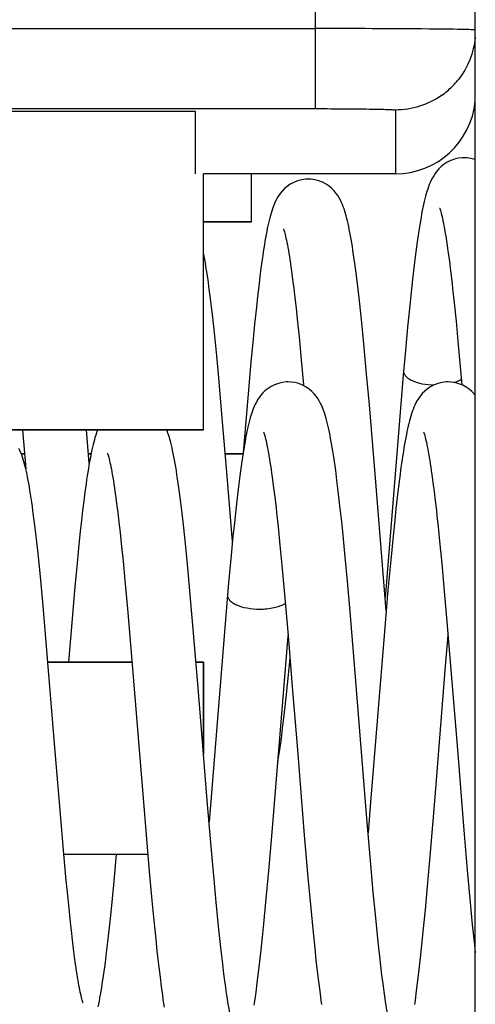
# Model space of a CAD drawing. Header units: millimetres. Extents: x 0 to 841, y 0 to 594.
# Tile 88 of 237: x 183.18 to 186.03, y 333.33 to 339.48. Entities that reach past the tile are written whole.
import ezdxf

# ---------------------------------------------------------------- set-up
doc = ezdxf.new("R2010")
doc.units = ezdxf.units.MM
doc.header["$LTSCALE"] = 46.255
doc.layers.get('0').update_dxf_attribs({"linetype": 'CONTINUOUS'})
doc.layers.add('1', color=7, linetype='CONTINUOUS')

msp = doc.modelspace()

# ---------------------------------------------------------------- linework, layer by layer
at = {"color": 9, "linetype": 'CONTINUOUS'}
for p, q in [((185.02942, 338.92093), (185.02942, 354.61876)), ((180.61166, 339.42086), (185.02942, 339.42086)), ((180.6097, 338.92093), (185.02942, 338.92093)), ((185.52942, 338.91221), (185.52942, 338.51408))]:
    msp.add_line(p, q, dxfattribs=at)
at = {"color": 7, "linetype": 'CONTINUOUS'}
for p, q in [((186.02703, 258.81408), (186.02703, 350.40932)), ((184.27942, 338.90333), (180.62703, 338.9036)), ((184.27942, 338.51408), (184.27942, 338.90333)), ((185.97403, 338.61344), (185.95793, 338.61408)), ((185.52942, 338.51408), (184.32942, 338.51408)), ((184.32942, 336.91408), (184.32942, 338.51408)), ((184.62942, 338.21408), (184.62942, 338.51408)), ((184.32942, 338.21408), (184.62942, 338.21408)), ((185.65215, 337.99541), (185.64377, 337.92717)), ((185.85852, 338.01971), (185.86564, 337.96632)), ((185.86564, 337.96632), (185.87291, 337.90848)), ((184.68842, 337.92553), (184.68126, 337.8698)), ((184.87937, 337.90594), (184.88629, 337.85421)), ((185.28721, 337.8612), (185.27918, 337.92378)), ((185.64377, 337.92717), (185.63526, 337.85379)), ((185.87291, 337.90848), (185.88031, 337.84623)), ((184.67406, 337.81054), (184.6668, 337.74773)), ((184.68126, 337.8698), (184.67406, 337.81054)), ((184.88629, 337.85421), (184.89332, 337.79835)), ((185.29535, 337.79369), (185.28721, 337.8612)), ((185.63526, 337.85379), (185.62662, 337.77524)), ((185.88031, 337.84623), (185.88785, 337.77958)), ((184.37132, 337.74929), (184.36363, 337.80848)), ((184.37914, 337.68507), (184.37132, 337.74929)), ((184.89332, 337.79835), (184.90047, 337.73841)), ((185.30361, 337.72126), (185.29535, 337.79369)), ((185.62662, 337.77524), (185.61785, 337.69149)), ((185.88785, 337.77958), (185.89552, 337.70855)), ((184.6668, 337.74773), (184.65949, 337.6813)), ((184.90047, 337.73841), (184.90773, 337.67428)), ((185.31197, 337.64399), (185.30361, 337.72126)), ((185.61785, 337.69149), (185.60445, 337.55625)), ((185.89552, 337.70855), (185.90726, 337.59382)), ((184.65949, 337.6813), (184.64837, 337.5748)), ((184.90773, 337.67428), (184.91512, 337.60589)), ((185.32045, 337.56186), (185.31197, 337.64399)), ((184.39935, 337.50188), (184.39115, 337.57909)), ((184.64837, 337.5748), (184.63706, 337.46004)), ((184.91512, 337.60589), (184.92649, 337.49503)), ((185.90726, 337.59382), (185.91934, 337.46896)), ((185.33344, 337.42926), (185.32045, 337.56186)), ((185.60445, 337.55625), (185.59074, 337.40978)), ((184.41194, 337.37619), (184.39935, 337.50188)), ((184.63706, 337.46004), (184.62552, 337.33702)), ((184.92649, 337.49503), (184.93822, 337.37392)), ((185.91934, 337.46896), (185.93606, 337.28598)), ((185.34686, 337.28441), (185.33344, 337.42926)), ((185.59074, 337.40978), (185.57702, 337.2558)), ((184.42491, 337.23888), (184.41194, 337.37619)), ((184.62552, 337.33702), (184.60572, 337.11391)), ((185.36566, 337.07043), (185.34686, 337.28441)), ((185.93606, 337.28598), (185.94401, 337.19532)), ((184.44275, 337.03869), (184.42491, 337.23888)), ((185.57702, 337.2558), (185.46583, 335.89038)), ((184.60572, 337.11391), (184.57728, 336.77397)), ((184.47534, 336.64942), (184.44275, 337.03869)), ((185.40133, 336.63925), (185.36566, 337.07043)), ((179.62907, 336.91408), (184.32942, 336.91408)), ((183.19805, 336.91408), (183.21836, 336.67225)), ((183.6156, 336.70615), (183.59818, 336.91408)), ((183.21075, 336.76408), (183.19087, 336.76408)), ((183.62642, 336.76408), (183.61081, 336.76408)), ((184.57573, 336.76408), (184.46593, 336.76408)), ((184.51038, 336.21704), (184.47534, 336.64942)), ((185.16343, 336.59861), (185.15532, 336.66038)), ((184.75852, 336.61971), (184.76564, 336.56632)), ((185.17167, 336.5318), (185.16343, 336.59861)), ((185.44299, 336.12097), (185.40133, 336.63925)), ((185.5555, 336.62149), (185.54776, 336.56018)), ((185.75639, 336.63501), (185.76321, 336.58488)), ((185.76321, 336.58488), (185.77017, 336.53068)), ((183.58842, 336.52553), (183.58126, 336.4698)), ((184.18721, 336.4612), (184.17918, 336.52378)), ((184.54798, 336.56193), (184.53953, 336.49113)), ((184.76564, 336.56632), (184.77291, 336.50848)), ((185.54776, 336.56018), (185.53992, 336.49452)), ((185.77017, 336.53068), (185.77725, 336.47241)), ((183.58126, 336.4698), (183.57406, 336.41054)), ((183.77937, 336.50594), (183.78629, 336.45421)), ((184.19535, 336.39369), (184.18721, 336.4612)), ((184.53953, 336.49113), (184.53096, 336.41516)), ((184.77291, 336.50848), (184.78031, 336.44623)), ((185.53992, 336.49452), (185.53198, 336.42449)), ((183.27132, 336.34929), (183.26363, 336.40848)), ((183.57406, 336.41054), (183.5668, 336.34773)), ((183.78629, 336.45421), (183.79332, 336.39835)), ((183.79332, 336.39835), (183.80047, 336.33841)), ((184.53096, 336.41516), (184.52225, 336.33401)), ((184.78031, 336.44623), (184.78785, 336.37958)), ((185.19292, 336.34181), (185.1843, 336.4218)), ((185.53198, 336.42449), (185.52394, 336.35008)), ((183.27914, 336.28507), (183.27132, 336.34929)), ((183.5668, 336.34773), (183.55949, 336.2813)), ((183.80047, 336.33841), (183.80773, 336.27428)), ((184.20361, 336.32126), (184.19535, 336.39369)), ((184.78785, 336.37958), (184.79552, 336.30855)), ((185.20169, 336.25646), (185.19292, 336.34181)), ((185.52394, 336.35008), (185.51169, 336.23032)), ((185.78809, 336.37742), (185.79546, 336.30905)), ((183.55949, 336.2813), (183.54837, 336.1748)), ((183.80773, 336.27428), (183.81512, 336.20589)), ((184.21197, 336.24399), (184.20361, 336.32126)), ((184.52225, 336.33401), (184.51342, 336.24768)), ((184.79552, 336.30855), (184.80726, 336.19382)), ((185.79546, 336.30905), (185.80675, 336.19898)), ((184.22045, 336.16186), (184.21197, 336.24399)), ((184.51342, 336.24768), (184.49991, 336.10866)), ((185.21515, 336.11853), (185.20169, 336.25646)), ((185.51169, 336.23032), (185.49919, 336.10098)), ((183.29935, 336.10188), (183.29115, 336.17909)), ((183.54837, 336.1748), (183.53706, 336.06004)), ((183.81512, 336.20589), (183.82649, 336.09503)), ((184.23344, 336.02926), (184.22045, 336.16186)), ((184.80726, 336.19382), (184.81934, 336.06896)), ((185.80675, 336.19898), (185.81829, 336.08)), ((183.31194, 335.97619), (183.29935, 336.10188)), ((183.82649, 336.09503), (183.83822, 335.97392)), ((184.49991, 336.10866), (184.4861, 335.95856)), ((185.22892, 335.96931), (185.21515, 336.11853)), ((185.47081, 335.78418), (185.44299, 336.12097)), ((185.49919, 336.10098), (185.48213, 335.91407)), ((183.53706, 336.06004), (183.52552, 335.93702)), ((184.24686, 335.88441), (184.23344, 336.02926)), ((184.81934, 336.06896), (184.83606, 335.88598)), ((185.81829, 336.08), (185.83416, 335.90725)), ((183.32491, 335.83888), (183.31194, 335.97619)), ((183.83822, 335.97392), (183.85451, 335.79587)), ((185.24774, 335.75441), (185.22892, 335.96931)), ((183.52552, 335.93702), (183.50974, 335.76031)), ((184.4861, 335.95856), (184.46624, 335.72996)), ((185.48213, 335.91407), (185.45993, 335.65597)), ((185.83416, 335.90725), (185.855, 335.66695)), ((184.26566, 335.67043), (184.24686, 335.88441)), ((184.83606, 335.88598), (184.85814, 335.62957)), ((185.46583, 335.89038), (185.46386, 335.86682)), ((183.34275, 335.63869), (183.32491, 335.83888)), ((183.85451, 335.79587), (183.87585, 335.54874)), ((183.50974, 335.76031), (183.48468, 335.46408)), ((184.46624, 335.72996), (184.37014, 334.54251)), ((185.28158, 335.34465), (185.24774, 335.75441)), ((184.29607, 335.30422), (184.26566, 335.67043)), ((185.855, 335.66695), (185.8819, 335.34036)), ((184.75653, 334.3779), (184.85766, 335.6261)), ((184.85766, 335.6261), (184.85805, 335.63069)), ((184.85814, 335.62957), (184.88646, 335.28375)), ((185.45993, 335.65597), (185.37384, 334.58852)), ((185.84208, 335.43873), (185.858, 335.63131)), ((183.87585, 335.54874), (183.90685, 335.17071)), ((184.86001, 335.3856), (184.86985, 335.48839)), ((183.88291, 335.46408), (183.35761, 335.46408)), ((184.32942, 335.46408), (184.28298, 335.46408)), ((184.32942, 334.88936), (184.32942, 335.46408)), ((185.77657, 334.62149), (185.84208, 335.43873)), ((184.84765, 335.26313), (184.86001, 335.3856)), ((184.32942, 334.88936), (184.29607, 335.30422)), ((185.35049, 334.48691), (185.28158, 335.34465)), ((185.8819, 335.34036), (185.91562, 334.91831)), ((184.83955, 335.18732), (184.84765, 335.26313)), ((184.88646, 335.28375), (184.91575, 334.91665)), ((183.90685, 335.17071), (183.95161, 334.61443)), ((184.83156, 335.11611), (184.83955, 335.18732)), ((184.82368, 335.04963), (184.83156, 335.11611)), ((184.35296, 334.59865), (184.32942, 334.88936)), ((184.91575, 334.91665), (184.95893, 334.38409)), ((185.91562, 334.91831), (185.95429, 334.43984)), ((183.95161, 334.61443), (183.99034, 334.15576)), ((185.74789, 334.27555), (185.77657, 334.62149)), ((184.37689, 334.31276), (184.35296, 334.59865)), ((185.37384, 334.58852), (185.358, 334.39684)), ((183.45696, 334.26432), (183.43738, 334.49029)), ((184.36145, 334.49572), (184.36589, 334.49114)), ((184.37014, 334.54251), (184.36386, 334.46682)), ((185.37489, 334.19942), (185.35049, 334.48691)), ((185.95429, 334.43984), (185.97771, 334.16422)), ((184.73783, 334.1612), (184.75653, 334.3779)), ((184.95893, 334.38409), (184.98176, 334.11822)), ((184.39509, 334.10631), (184.37689, 334.31276)), ((183.45698, 334.26408), (183.98088, 334.26408)), ((183.47194, 334.10067), (183.45698, 334.26408)), ((183.76845, 334.07341), (183.78585, 334.26408)), ((185.72934, 334.0635), (185.74789, 334.27555)), ((185.3904, 334.02637), (185.37489, 334.19942)), ((183.99034, 334.15576), (184.00679, 333.97487)), ((184.71985, 333.96411), (184.73783, 334.1612)), ((185.97771, 334.16422), (185.99585, 333.96283)), ((183.48286, 333.98765), (183.47194, 334.10067)), ((183.75586, 333.94361), (183.76845, 334.07341)), ((184.40821, 333.96512), (184.39509, 334.10631)), ((184.98176, 334.11822), (184.9992, 333.92702)), ((185.71579, 333.91641), (185.72934, 334.0635)), ((185.40543, 333.86783), (185.3904, 334.02637)), ((183.49352, 333.88325), (183.48286, 333.98765)), ((183.74765, 333.86313), (183.75586, 333.94361)), ((184.00679, 333.97487), (184.01884, 333.84942)), ((184.42092, 333.8357), (184.40821, 333.96512)), ((184.70678, 333.8294), (184.71985, 333.96411)), ((185.99585, 333.96283), (186.00904, 333.82465)), ((183.50047, 333.81854), (183.49352, 333.88325)), ((184.9992, 333.92702), (185.0118, 333.79668)), ((185.70259, 333.78059), (185.71579, 333.91641)), ((183.73955, 333.78732), (183.74765, 333.86313)), ((184.01884, 333.84942), (184.03067, 333.73297)), ((184.42917, 333.75591), (184.42092, 333.8357)), ((184.69826, 333.74584), (184.70678, 333.8294)), ((185.41639, 333.7587), (185.40543, 333.86783)), ((186.00904, 333.82465), (186.02185, 333.69801)), ((183.73156, 333.71611), (183.73955, 333.78732)), ((184.43726, 333.68125), (184.42917, 333.75591)), ((185.0118, 333.79668), (185.02404, 333.67717)), ((185.4271, 333.65807), (185.41639, 333.7587)), ((185.69399, 333.69655), (185.70259, 333.78059)), ((183.51728, 333.67414), (183.51066, 333.72891)), ((183.72368, 333.64963), (183.73156, 333.71611)), ((184.03067, 333.73297), (184.03843, 333.66036)), ((184.68987, 333.66721), (184.69826, 333.74584)), ((185.68556, 333.61774), (185.69399, 333.69655)), ((186.02185, 333.69801), (186.02703, 333.64917)), ((183.52378, 333.62338), (183.51728, 333.67414)), ((184.68162, 333.59352), (184.68987, 333.66721)), ((185.02404, 333.67717), (185.03202, 333.60333)), ((183.53012, 333.57662), (183.52378, 333.62338)), ((184.45679, 333.51675), (184.44909, 333.57878)), ((184.67349, 333.52474), (184.68162, 333.59352)), ((185.03202, 333.60333), (185.03988, 333.53398)), ((185.67728, 333.54407), (185.68556, 333.61774)), ((184.04993, 333.55901), (184.0575, 333.49642)), ((184.46432, 333.45975), (184.45679, 333.51675)), ((184.66548, 333.46083), (184.67349, 333.52474)), ((185.03988, 333.53398), (185.04763, 333.46901)), ((185.44435, 333.50939), (185.43754, 333.566)), ((185.45103, 333.45659), (185.44435, 333.50939)), ((185.66914, 333.47545), (185.67728, 333.54407)), ((184.0575, 333.49642), (184.065, 333.43778)), ((185.04763, 333.46901), (185.0553, 333.40823)), ((185.45759, 333.4076), (185.45103, 333.45659)), ((185.66115, 333.41176), (185.66914, 333.47545)), ((184.065, 333.43778), (184.07246, 333.38301)), ((185.0553, 333.40823), (185.06289, 333.35156)), ((185.46401, 333.36242), (185.45759, 333.4076))]:
    msp.add_line(p, q, dxfattribs=at)
for points in [[(185.95805, 338.61408), (185.94674, 338.61376), (185.92227, 338.61094), (185.89778, 338.60513), (185.87398, 338.59648), (185.85221, 338.58567), (185.83271, 338.57324), (185.81532, 338.55947), (185.80035, 338.54508), (185.78774, 338.53065), (185.77698, 338.51629), (185.76767, 338.50201), (185.75959, 338.48794), (185.75255, 338.47414), (185.74623, 338.46034), (185.74052, 338.44656), (185.73531, 338.43278), (185.73041, 338.41864), (185.72576, 338.40407), (185.72132, 338.38907), (185.71701, 338.37343), (185.71281, 338.3571), (185.70869, 338.34005), (185.70463, 338.32218), (185.7006, 338.30343), (185.69661, 338.2838), (185.69262, 338.26318), (185.68864, 338.24153), (185.68466, 338.21884), (185.68067, 338.19504), (185.67666, 338.17011), (185.67264, 338.14403), (185.66859, 338.11676), (185.66452, 338.08828), (185.66043, 338.05857), (185.65215, 337.99541)], [(186.02703, 338.60212), (186.02418, 338.60325), (185.99915, 338.60991), (185.97403, 338.61344)], [(184.98349, 338.48126), (184.96867, 338.48072), (184.9429, 338.4772), (184.91738, 338.47044), (184.89291, 338.46067), (184.87094, 338.44877), (184.85178, 338.4355), (184.83504, 338.42116), (184.82077, 338.40635), (184.80881, 338.39163), (184.7987, 338.37715), (184.78998, 338.36286), (184.78247, 338.34892), (184.77596, 338.33536), (184.77011, 338.32185), (184.76483, 338.30842), (184.76003, 338.29506), (184.75551, 338.28141), (184.75121, 338.26739), (184.74712, 338.25304), (184.74314, 338.23814), (184.73926, 338.22262), (184.73547, 338.20651), (184.73173, 338.18968), (184.72803, 338.1721), (184.72436, 338.15376), (184.72072, 338.13464), (184.71709, 338.11469), (184.71348, 338.09392)], [(185.27918, 337.92378), (185.2752, 337.95324), (185.27125, 337.98149), (185.26733, 338.00855), (185.26343, 338.03443), (185.25955, 338.05916), (185.25569, 338.08276), (185.25184, 338.10525), (185.24801, 338.1267), (185.24417, 338.14712), (185.24034, 338.16655), (185.23648, 338.18508), (185.2326, 338.20271), (185.22869, 338.2195), (185.2247, 338.23559), (185.22062, 338.25099), (185.21644, 338.26575), (185.21204, 338.28015), (185.2074, 338.29421), (185.20246, 338.30796), (185.19706, 338.32169), (185.19111, 338.3354), (185.1845, 338.3491), (185.1769, 338.36315), (185.16811, 338.37749), (185.15792, 338.39198), (185.14587, 338.40673), (185.13142, 338.42162), (185.11445, 338.43603), (185.09521, 338.44923), (185.07342, 338.46093), (185.04933, 338.4705), (185.02438, 338.47712), (184.99934, 338.48063), (184.98336, 338.48126)], [(185.80483, 338.30032), (185.80488, 338.30021), (185.80549, 338.29863), (185.8067, 338.29526), (185.80828, 338.29049), (185.81017, 338.28433), (185.81235, 338.27671), (185.81472, 338.26783), (185.81726, 338.25771), (185.81996, 338.24629), (185.82277, 338.23369), (185.82569, 338.21993), (185.8287, 338.20496), (185.83179, 338.18886), (185.83494, 338.17164), (185.83816, 338.15327), (185.84143, 338.13379), (185.84476, 338.11321), (185.84813, 338.09149), (185.85155, 338.06868), (185.85502, 338.04475), (185.85852, 338.01971)], [(184.82908, 338.16932), (184.82902, 338.16946), (184.82928, 338.16881), (184.83014, 338.16648), (184.83141, 338.16275), (184.83303, 338.15762), (184.83498, 338.15099), (184.83714, 338.14309), (184.8395, 338.13393), (184.84203, 338.12343), (184.84469, 338.11174), (184.84747, 338.09885), (184.85036, 338.08471), (184.85334, 338.06942), (184.85639, 338.05296), (184.85952, 338.03532), (184.8627, 338.01655), (184.86594, 337.99665), (184.86924, 337.9756), (184.87258, 337.95347), (184.87595, 337.93025), (184.87937, 337.90594)], [(184.71348, 338.09392), (184.70988, 338.07234), (184.70629, 338.04994), (184.70271, 338.02672), (184.69914, 338.00267), (184.69556, 337.9778), (184.68842, 337.92553)], [(184.36363, 337.80848), (184.35982, 337.83626), (184.35605, 337.86284), (184.3523, 337.88825), (184.34857, 337.91254), (184.34486, 337.93574), (184.34116, 337.95785), (184.33746, 337.97895), (184.33377, 337.99905), (184.33007, 338.01818), (184.32942, 338.02137)], [(184.39115, 337.57909), (184.38711, 337.61572), (184.37914, 337.68507)], [(184.93822, 337.37392), (184.95451, 337.19587), (184.95503, 337.19005)], [(184.85805, 337.21408), (184.84674, 337.21376), (184.82227, 337.21094), (184.79778, 337.20513), (184.77398, 337.19648), (184.75221, 337.18567), (184.73271, 337.17324), (184.71532, 337.15947), (184.70035, 337.14508), (184.68774, 337.13065), (184.67698, 337.11629), (184.66767, 337.10201), (184.65959, 337.08794), (184.65255, 337.07414), (184.64623, 337.06034), (184.64052, 337.04656), (184.63531, 337.03278), (184.63041, 337.01864), (184.62576, 337.00407), (184.62132, 336.98907), (184.61701, 336.97343), (184.61281, 336.9571), (184.60869, 336.94005), (184.60463, 336.92218), (184.6006, 336.90343), (184.59661, 336.8838), (184.59262, 336.86318), (184.58864, 336.84153), (184.58466, 336.81884), (184.58067, 336.79504), (184.57666, 336.77011), (184.57264, 336.74403), (184.56859, 336.71676), (184.56452, 336.68828), (184.56043, 336.65857), (184.5563, 336.62762), (184.54798, 336.56193)], [(185.15532, 336.66038), (185.15131, 336.68941), (185.14733, 336.71724), (185.14337, 336.74391), (185.13944, 336.76941), (185.13552, 336.79382), (185.13162, 336.81714), (185.12773, 336.83941), (185.12384, 336.86067), (185.11995, 336.88095), (185.11605, 336.90028), (185.11212, 336.91874), (185.10817, 336.93633), (185.10417, 336.9531), (185.1001, 336.96919), (185.09594, 336.98458), (185.09166, 336.99935), (185.08717, 337.01377), (185.08244, 337.02783), (185.07741, 337.04157), (185.07192, 337.05528), (185.06589, 337.06896), (185.05921, 337.08261), (185.05156, 337.09658), (185.04274, 337.1108), (185.03255, 337.12516), (185.02053, 337.13977), (185.00614, 337.15452), (184.98928, 337.16881), (184.97011, 337.18194), (184.94832, 337.19365), (184.92418, 337.20325), (184.89915, 337.20991), (184.87403, 337.21344), (184.85793, 337.21408)], [(185.85805, 337.21408), (185.84586, 337.21371), (185.82082, 337.21068), (185.79562, 337.20447), (185.77109, 337.19521), (185.74882, 337.18371), (185.72911, 337.17062), (185.71167, 337.15621), (185.69681, 337.14126), (185.68441, 337.12643), (185.67394, 337.11183), (185.6649, 337.09738), (185.6571, 337.08323), (185.65032, 337.06943), (185.64423, 337.05568), (185.63873, 337.04198), (185.63373, 337.02834), (185.62904, 337.01445), (185.6246, 337.00025), (185.62039, 336.98578), (185.61631, 336.97076), (185.61232, 336.95515), (185.60843, 336.93896), (185.60459, 336.92204), (185.60079, 336.90435), (185.59702, 336.8859), (185.59327, 336.8666), (185.58952, 336.84642), (185.58578, 336.82534), (185.58204, 336.80333), (185.57829, 336.78035), (185.57453, 336.75641), (185.57075, 336.73147), (185.56697, 336.70552), (185.56316, 336.67855), (185.5555, 336.62149)], [(186.02703, 337.13187), (186.02122, 337.13899), (186.00697, 337.15374), (185.99023, 337.16808), (185.97113, 337.18132), (185.94932, 337.19318), (185.92507, 337.20295), (185.89989, 337.20976), (185.87457, 337.2134), (185.85793, 337.21408)], [(183.66706, 336.91408), (183.66483, 336.90842), (183.66003, 336.89506), (183.65551, 336.88141), (183.65121, 336.86739), (183.64712, 336.85304), (183.64314, 336.83814), (183.63926, 336.82262), (183.63547, 336.80651), (183.63173, 336.78968), (183.62803, 336.7721), (183.62436, 336.75376), (183.62072, 336.73464), (183.61709, 336.71469), (183.61348, 336.69392), (183.60988, 336.67234), (183.60629, 336.64994), (183.60271, 336.62672), (183.59914, 336.60267), (183.59556, 336.5778), (183.58842, 336.52553)], [(184.17918, 336.52378), (184.1752, 336.55324), (184.17125, 336.58149), (184.16733, 336.60855), (184.16343, 336.63443), (184.15955, 336.65916), (184.15569, 336.68276), (184.15184, 336.70525), (184.14801, 336.7267), (184.14417, 336.74712), (184.14034, 336.76655), (184.13648, 336.78508), (184.1326, 336.80271), (184.12869, 336.8195), (184.1247, 336.83559), (184.12062, 336.85099), (184.11644, 336.86575), (184.11204, 336.88015), (184.1074, 336.89421), (184.10246, 336.90796), (184.10005, 336.91408)], [(184.70483, 336.90032), (184.70488, 336.90021), (184.70549, 336.89863), (184.7067, 336.89526), (184.70828, 336.89049), (184.71017, 336.88433), (184.71235, 336.87671), (184.71472, 336.86783), (184.71726, 336.85771), (184.71996, 336.84629), (184.72277, 336.83369), (184.72569, 336.81993), (184.7287, 336.80496), (184.73179, 336.78886), (184.73494, 336.77164), (184.73816, 336.75327), (184.74143, 336.73379), (184.74476, 336.71321), (184.74813, 336.69149), (184.75155, 336.66868), (184.75502, 336.64475), (184.75852, 336.61971)], [(185.70483, 336.90033), (185.70487, 336.90023), (185.70545, 336.89874), (185.70662, 336.8955), (185.70815, 336.89092), (185.70996, 336.88503), (185.71206, 336.87775), (185.71434, 336.86929), (185.71678, 336.85966), (185.71937, 336.84883), (185.72207, 336.83689), (185.72487, 336.82386), (185.72776, 336.80971), (185.73072, 336.79449), (185.73375, 336.77822), (185.73684, 336.76087), (185.73999, 336.74248), (185.74319, 336.72305), (185.74643, 336.70257), (185.74971, 336.68107), (185.75303, 336.65856), (185.75639, 336.63501)], [(183.26363, 336.40848), (183.25982, 336.43626), (183.25605, 336.46284), (183.2523, 336.48825), (183.24857, 336.51254), (183.24486, 336.53574), (183.24116, 336.55785), (183.23746, 336.57895), (183.23377, 336.59905), (183.23007, 336.61818), (183.22636, 336.63642), (183.22261, 336.6538), (183.21883, 336.67034), (183.21497, 336.68621), (183.21102, 336.70139), (183.20697, 336.71596), (183.2027, 336.73019), (183.19817, 336.7441), (183.19334, 336.75772), (183.18805, 336.77135), (183.18219, 336.78499), (183.17565, 336.79865)], [(183.72908, 336.76932), (183.72902, 336.76946), (183.72928, 336.76881), (183.73014, 336.76648), (183.73141, 336.76275), (183.73303, 336.75762), (183.73498, 336.75099), (183.73714, 336.74309), (183.7395, 336.73393), (183.74203, 336.72343), (183.74469, 336.71174), (183.74747, 336.69885), (183.75036, 336.68471), (183.75334, 336.66942), (183.75639, 336.65296), (183.75952, 336.63532), (183.7627, 336.61655), (183.76594, 336.59665), (183.76924, 336.5756), (183.77258, 336.55347), (183.77595, 336.53025), (183.77937, 336.50594)], [(185.1843, 336.4218), (185.18006, 336.45979), (185.17167, 336.5318)], [(185.77725, 336.47241), (185.78444, 336.4101), (185.78809, 336.37742)], [(183.29115, 336.17909), (183.28711, 336.21572), (183.27914, 336.28507)], [(183.43738, 334.49029), (183.40325, 334.90492), (183.34275, 335.63869)], [(184.79383, 334.83435), (184.79692, 334.85376), (184.80067, 334.87831), (184.80444, 334.90398), (184.80824, 334.93078), (184.81206, 334.95874), (184.8159, 334.98786), (184.82368, 335.04963)], [(183.51066, 333.72891), (183.5039, 333.78766), (183.50047, 333.81854)], [(183.67095, 333.31071), (183.67467, 333.32833), (183.67838, 333.3468), (183.68207, 333.3662), (183.68577, 333.38656), (183.68947, 333.40791), (183.69319, 333.4303), (183.69692, 333.45376), (183.70067, 333.47831), (183.70444, 333.50398), (183.70824, 333.53078), (183.71206, 333.55874), (183.7159, 333.58786), (183.72368, 333.64963)], [(184.03843, 333.66036), (184.04229, 333.62557), (184.04993, 333.55901)], [(184.44909, 333.57878), (184.44124, 333.64584), (184.43726, 333.68125)], [(185.43754, 333.566), (185.43061, 333.62643), (185.4271, 333.65807)], [(183.57658, 333.33514), (183.57666, 333.33496), (183.57639, 333.33565), (183.57549, 333.33812), (183.57421, 333.34192), (183.57263, 333.34702), (183.57076, 333.35349), (183.56871, 333.36108), (183.56651, 333.36977), (183.56415, 333.37961), (183.5617, 333.39049), (183.55914, 333.40239), (183.5565, 333.41534), (183.55378, 333.42929), (183.55101, 333.44424), (183.54817, 333.46019), (183.54527, 333.47712), (183.54233, 333.49504), (183.53934, 333.51395), (183.53631, 333.53385), (183.53324, 333.55474), (183.53012, 333.57662)], [(184.51743, 333.18012), (184.5174, 333.18018), (184.51681, 333.18169), (184.51558, 333.18514), (184.51394, 333.19013), (184.51196, 333.19666), (184.50966, 333.20483), (184.50715, 333.21439), (184.50447, 333.22533), (184.50161, 333.23771), (184.49863, 333.2514), (184.49554, 333.26639), (184.49235, 333.28274), (184.48907, 333.30037), (184.48572, 333.31928), (184.4823, 333.3395), (184.47881, 333.361), (184.47527, 333.38377), (184.47167, 333.40783), (184.46801, 333.43315), (184.46432, 333.45975)], [(184.64596, 333.32163), (184.64981, 333.34719), (184.65369, 333.37386), (184.6576, 333.40168), (184.66548, 333.46083)], [(184.07246, 333.38301), (184.07618, 333.35704), (184.07989, 333.33201), (184.08359, 333.3079)], [(185.64938, 333.32511), (185.65327, 333.35283), (185.66115, 333.41176)], [(185.06289, 333.35156), (185.06666, 333.32474)], [(185.51114, 333.12788), (185.5112, 333.12775), (185.51091, 333.12846), (185.51, 333.13087), (185.50872, 333.13458), (185.50712, 333.13954), (185.50523, 333.14583), (185.50315, 333.15323), (185.50092, 333.16168), (185.49854, 333.17126), (185.49604, 333.18184), (185.49345, 333.19341), (185.49077, 333.20601), (185.48801, 333.21957), (185.48519, 333.23409), (185.4823, 333.24959), (185.47937, 333.26602), (185.47638, 333.28341), (185.47335, 333.30175), (185.47028, 333.32102), (185.46716, 333.34125), (185.46401, 333.36242)]]:
    msp.add_lwpolyline(points, dxfattribs=at)
at = {"color": 9, "linetype": 'CONTINUOUS'}
for centre, radius, start, end in [((185.09699, 260.29969), 79.12121, 89.536873, 90.0489281), ((185.53559, 339.40487), 0.4905, 320.096246, 321.976554), ((185.53784, 339.40449), 0.48861, 304.860708, 314.940285), ((185.54257, 339.39893), 0.48134, 315.009321, 320.105805), ((185.81849, 337.46214), 0.26248, 286.600956, 289.927143)]:
    msp.add_arc(centre, radius, start, end, dxfattribs=at)
at = {"color": 7, "linetype": 'CONTINUOUS'}
msp.add_arc((185.52942, 339.01408), 0.5, 270, 354.570542, dxfattribs=at)
at = {"color": 9, "linetype": 'CONTINUOUS'}
for points, knots in [([(186.02792, 339.41261), (186.01916, 339.414), (185.99049, 339.41417), (185.89354, 339.41752), (185.80515, 339.4177), (185.73653, 339.4183)], [0, 0, 0, 0, 0.0912663, 0.2936914, 1, 1, 1, 1]), ([(185.02942, 338.92093), (185.09322, 338.92094), (185.18584, 338.92065), (185.30365, 338.91956), (185.3785, 338.91855), (185.43971, 338.91722), (185.48174, 338.91614), (185.5061, 338.91475), (185.51887, 338.91435), (185.52448, 338.91296), (185.52942, 338.91306), (185.52942, 338.91221)], [0, 0, 0, 0, 0.3825236, 0.5553301, 0.7066744, 0.8309633, 0.9235049, 0.9565475, 0.9803856, 0.994875, 1, 1, 1, 1]), ([(185.57965, 337.28498), (185.57918, 337.2793), (185.5811, 337.26687), (185.59217, 337.25005), (185.60989, 337.23494), (185.64383, 337.21602), (185.69865, 337.20043), (185.74592, 337.19562), (185.77126, 337.19515)], [0, 0, 0, 0, 0.0748425, 0.1588942, 0.2592427, 0.3781664, 0.6670273, 1, 1, 1, 1]), ([(185.90795, 337.21538), (185.91099, 337.21649), (185.92233, 337.22087), (185.93332, 337.22621), (185.94097, 337.23079)], [0, 0, 0, 0, 0.2663265, 1, 1, 1, 1]), ([(184.47965, 335.88498), (184.47916, 335.87915), (184.48124, 335.86634), (184.49295, 335.84913), (184.51158, 335.83375), (184.54719, 335.81464), (184.60424, 335.79935), (184.65327, 335.79507), (184.67942, 335.79507)], [0, 0, 0, 0, 0.0742069, 0.158028, 0.2586341, 0.3781535, 0.6682461, 1, 1, 1, 1]), ([(184.67942, 335.79507), (184.70981, 335.79507), (184.76535, 335.80053), (184.81936, 335.81785), (184.84097, 335.83079)], [0, 0, 0, 0, 0.5466856, 1, 1, 1, 1])]:
    msp.add_open_spline(points, degree=3, knots=knots, dxfattribs=at)
at = {"color": 7, "linetype": 'CONTINUOUS'}
msp.add_open_spline([(186.02711, 339.36506), (186.01791, 339.27131), (185.98001, 339.17694), (185.92198, 339.10273)], degree=3, dxfattribs=at)
at = {"color": 9, "linetype": 'CONTINUOUS'}
msp.add_open_spline([(185.81712, 339.00356), (185.73459, 338.946), (185.63004, 338.91221), (185.52942, 338.91221)], degree=3, dxfattribs=at)
at = {"layer": '1', "color": 1, "linetype": 'CONTINUOUS'}
for p, q in [((184.32942, 336.91408), (184.32942, 338.51408)), ((184.62942, 338.21408), (184.62942, 338.51408)), ((184.62942, 338.21408), (184.32942, 338.21408)), ((184.32942, 336.91408), (179.62907, 336.91408)), ((183.19087, 336.76408), (183.21075, 336.76408)), ((183.61081, 336.76408), (183.62642, 336.76408)), ((184.46593, 336.76408), (184.57573, 336.76408)), ((183.35761, 335.46408), (183.88291, 335.46408)), ((184.28298, 335.46408), (184.32942, 335.46408)), ((184.32942, 335.46408), (184.32942, 334.88936)), ((183.45698, 334.26408), (183.98088, 334.26408))]:
    msp.add_line(p, q, dxfattribs=at)

doc.saveas('drawing.dxf')
